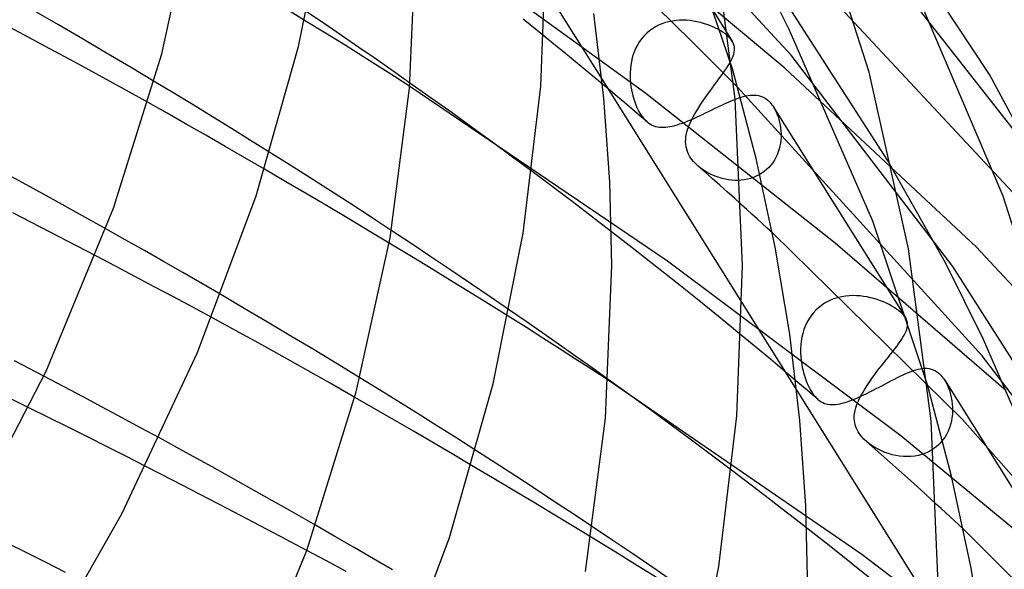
# Model space of a CAD drawing. Header units: millimetres. Extents: x -305 to 305, y -173 to 291.
# Tile 83 of 95: x 204 to 234, y 122 to 139. Entities that reach past the tile are written whole.
import ezdxf

# ---------------------------------------------------------------- set-up
doc = ezdxf.new("R2010")
doc.units = ezdxf.units.MM
doc.layers.add('HIDDEN', color=7, linetype='Continuous')
doc.layers.add('THICK', color=7, linetype='Continuous')

msp = doc.modelspace()

# ---------------------------------------------------------------- linework, layer by layer
at = {"layer": 'HIDDEN'}
for p, q in [((227.486, 137.642), (220.039, 145.726)), ((221.711, 144.408), (225.683, 138.074)), ((227.29, 137.249), (221.462, 142.121)), ((225.687, 137.229), (224.03, 142.148)), ((223.036, 136.478), (216.674, 141.075)), ((235.128, 134.304), (229.717, 141.209)), ((227.43, 138.428), (226.385, 140.525)), ((235.378, 132.258), (227.681, 140.501)), ((230.431, 134.431), (226.581, 140.425)), ((212.594, 138.709), (212.04, 139.048)), ((224.424, 138.085), (223.378, 139.112)), ((219.924, 138.227), (219.282, 138.744)), ((223.743, 138.667), (223.636, 138.639)), ((223.851, 138.689), (223.743, 138.667)), ((223.96, 138.704), (223.851, 138.689)), ((224.069, 138.712), (223.96, 138.704)), ((224.178, 138.714), (224.069, 138.712)), ((224.286, 138.711), (224.178, 138.714)), ((224.393, 138.702), (224.286, 138.711)), ((224.5, 138.687), (224.393, 138.702)), ((224.604, 138.668), (224.5, 138.687)), ((224.707, 138.645), (224.604, 138.668)), ((224.807, 138.617), (224.707, 138.645)), ((223.149, 138.387), (223.065, 138.315)), ((223.239, 138.452), (223.149, 138.387)), ((223.333, 138.51), (223.239, 138.452)), ((223.431, 138.56), (223.333, 138.51)), ((223.532, 138.603), (223.431, 138.56)), ((223.636, 138.639), (223.532, 138.603)), ((224.905, 138.586), (224.807, 138.617)), ((224.999, 138.551), (224.905, 138.586)), ((225.089, 138.514), (224.999, 138.551)), ((225.176, 138.473), (225.089, 138.514)), ((225.258, 138.431), (225.176, 138.473)), ((225.335, 138.386), (225.258, 138.431)), ((225.407, 138.341), (225.335, 138.386)), ((225.472, 138.293), (225.407, 138.341)), ((229.992, 132.57), (227.43, 138.428)), ((222.849, 138.064), (222.789, 137.97)), ((222.914, 138.153), (222.849, 138.064)), ((222.986, 138.237), (222.914, 138.153)), ((223.065, 138.315), (222.986, 138.237)), ((225.732, 136.78), (224.424, 138.085)), ((225.531, 138.246), (225.472, 138.293)), ((225.563, 138.217), (225.531, 138.246)), ((225.592, 138.188), (225.563, 138.217)), ((225.619, 138.159), (225.592, 138.188)), ((225.643, 138.13), (225.619, 138.159)), ((225.665, 138.102), (225.643, 138.13)), ((225.684, 138.073), (225.665, 138.102)), ((225.714, 138.018), (225.684, 138.073)), ((222.691, 137.77), (222.653, 137.665)), ((222.737, 137.871), (222.691, 137.77)), ((222.789, 137.97), (222.737, 137.871)), ((225.735, 137.964), (225.714, 138.018)), ((225.748, 137.908), (225.735, 137.964)), ((225.744, 137.736), (225.752, 137.795)), ((225.754, 137.852), (225.748, 137.908)), ((225.752, 137.795), (225.754, 137.852)), ((222.596, 137.45), (222.577, 137.34)), ((222.621, 137.559), (222.596, 137.45)), ((222.653, 137.665), (222.621, 137.559)), ((225.607, 137.409), (225.646, 137.48)), ((225.646, 137.48), (225.679, 137.547)), ((225.679, 137.547), (225.707, 137.612)), ((225.707, 137.612), (225.728, 137.675)), ((225.728, 137.675), (225.744, 137.736)), ((232.439, 131.179), (227.486, 137.642)), ((222.564, 137.23), (222.557, 137.119)), ((222.577, 137.34), (222.564, 137.23)), ((225.403, 137.096), (225.461, 137.179)), ((225.461, 137.179), (225.515, 137.259)), ((225.515, 137.259), (225.564, 137.336)), ((225.564, 137.336), (225.607, 137.409)), ((233.147, 131.783), (227.29, 137.249)), ((208.586, 136.481), (207.991, 136.84)), ((221.699, 136.898), (225.989, 130.058)), ((222.557, 137.119), (222.555, 137.008)), ((222.555, 137.008), (222.559, 136.897)), ((222.559, 136.897), (222.568, 136.788)), ((225.209, 136.829), (225.277, 136.92)), ((225.277, 136.92), (225.342, 137.009)), ((225.342, 137.009), (225.403, 137.096)), ((223.706, 131.351), (215.81, 136.691)), ((216.466, 136.333), (215.818, 136.791)), ((221.943, 136.566), (221.714, 136.756)), ((222.17, 136.375), (221.943, 136.566)), ((222.568, 136.788), (222.582, 136.68)), ((222.582, 136.68), (222.598, 136.585)), ((222.598, 136.585), (222.617, 136.491)), ((224.926, 136.441), (224.997, 136.539)), ((224.997, 136.539), (225.068, 136.637)), ((225.068, 136.637), (225.14, 136.734)), ((225.14, 136.734), (225.209, 136.829)), ((233.338, 128.457), (225.848, 136.662)), ((209.179, 136.122), (208.586, 136.481)), ((217.106, 135.877), (216.466, 136.333)), ((222.397, 136.183), (222.17, 136.375)), ((222.617, 136.491), (222.64, 136.398)), ((222.64, 136.398), (222.667, 136.307)), ((222.667, 136.307), (222.697, 136.217)), ((228.836, 131.897), (223.036, 136.478)), ((224.72, 136.143), (224.786, 136.242)), ((224.786, 136.242), (224.855, 136.342)), ((224.855, 136.342), (224.926, 136.441)), ((225.571, 136.212), (225.652, 136.247)), ((225.652, 136.247), (225.732, 136.28)), ((225.732, 136.28), (225.81, 136.31)), ((225.81, 136.31), (225.886, 136.337)), ((225.886, 136.337), (225.96, 136.361)), ((225.96, 136.361), (226.032, 136.382)), ((226.032, 136.382), (226.103, 136.399)), ((226.103, 136.399), (226.171, 136.412)), ((226.171, 136.412), (226.239, 136.421)), ((226.239, 136.421), (226.304, 136.426)), ((226.304, 136.426), (226.369, 136.425)), ((226.369, 136.425), (226.431, 136.42)), ((226.431, 136.42), (226.492, 136.409)), ((226.492, 136.409), (226.552, 136.392)), ((226.552, 136.392), (226.61, 136.37)), ((226.61, 136.37), (226.666, 136.341)), ((226.666, 136.341), (226.721, 136.306)), ((226.721, 136.306), (226.773, 136.265)), ((226.773, 136.265), (226.806, 136.235)), ((226.806, 136.235), (226.837, 136.203)), ((208.384, 135.868), (207.804, 136.193)), ((209.77, 135.761), (209.179, 136.122)), ((222.624, 135.992), (222.397, 136.183)), ((222.849, 135.8), (222.624, 135.992)), ((222.697, 136.217), (222.73, 136.13)), ((222.73, 136.13), (222.767, 136.046)), ((222.767, 136.046), (222.806, 135.966)), ((222.806, 135.966), (222.846, 135.891)), ((224.539, 135.85), (224.595, 135.947)), ((224.595, 135.947), (224.656, 136.044)), ((224.656, 136.044), (224.72, 136.143)), ((224.957, 135.922), (225.049, 135.966)), ((225.049, 135.966), (225.139, 136.01)), ((225.139, 136.01), (225.228, 136.053)), ((225.228, 136.053), (225.316, 136.095)), ((225.316, 136.095), (225.402, 136.135)), ((225.402, 136.135), (225.487, 136.175)), ((225.487, 136.175), (225.571, 136.212)), ((226.837, 136.203), (226.868, 136.168)), ((226.868, 136.168), (226.897, 136.131)), ((226.897, 136.131), (226.925, 136.092)), ((226.925, 136.092), (226.952, 136.051)), ((226.951, 136.053), (230.984, 129.622)), ((226.952, 136.051), (226.991, 135.983)), ((226.991, 135.983), (227.027, 135.911)), ((208.971, 135.535), (208.384, 135.868)), ((210.357, 135.399), (209.77, 135.761)), ((217.735, 135.424), (217.106, 135.877)), ((222.846, 135.891), (222.889, 135.823)), ((223.075, 135.608), (222.849, 135.8)), ((222.889, 135.823), (222.934, 135.76)), ((222.934, 135.76), (222.98, 135.703)), ((222.98, 135.703), (223.029, 135.651)), ((223.029, 135.651), (223.079, 135.605)), ((224.241, 135.601), (224.327, 135.635)), ((224.327, 135.635), (224.414, 135.671)), ((224.395, 135.569), (224.438, 135.662)), ((224.414, 135.671), (224.503, 135.709)), ((224.438, 135.662), (224.486, 135.755)), ((224.486, 135.755), (224.539, 135.85)), ((224.503, 135.709), (224.592, 135.749)), ((224.592, 135.749), (224.683, 135.791)), ((224.683, 135.791), (224.774, 135.834)), ((224.774, 135.834), (224.865, 135.877)), ((224.865, 135.877), (224.957, 135.922)), ((227.027, 135.911), (227.06, 135.835)), ((227.06, 135.835), (227.089, 135.756)), ((227.089, 135.756), (227.114, 135.674)), ((227.114, 135.674), (227.135, 135.589)), ((209.565, 135.196), (208.971, 135.535)), ((210.942, 135.037), (210.357, 135.399)), ((218.353, 134.975), (217.735, 135.424)), ((223.079, 135.605), (223.127, 135.567)), ((223.127, 135.567), (223.178, 135.535)), ((223.178, 135.535), (223.229, 135.507)), ((223.229, 135.507), (223.282, 135.485)), ((223.282, 135.485), (223.337, 135.467)), ((223.337, 135.467), (223.394, 135.454)), ((223.394, 135.454), (223.452, 135.445)), ((223.452, 135.445), (223.513, 135.44)), ((223.513, 135.44), (223.575, 135.44)), ((223.575, 135.44), (223.64, 135.444)), ((223.64, 135.444), (223.707, 135.451)), ((223.707, 135.451), (223.776, 135.462)), ((223.776, 135.462), (223.848, 135.477)), ((223.848, 135.477), (223.922, 135.496)), ((223.922, 135.496), (223.999, 135.517)), ((223.999, 135.517), (224.078, 135.542)), ((224.078, 135.542), (224.158, 135.57)), ((224.158, 135.57), (224.241, 135.601)), ((224.298, 135.299), (224.324, 135.388)), ((224.324, 135.388), (224.357, 135.478)), ((224.357, 135.478), (224.395, 135.569)), ((227.135, 135.589), (227.152, 135.503)), ((227.152, 135.503), (227.165, 135.414)), ((227.165, 135.414), (227.173, 135.324)), ((210.163, 134.853), (209.565, 135.196)), ((211.525, 134.673), (210.942, 135.037)), ((224.257, 134.995), (224.259, 135.067)), ((224.259, 135.067), (224.266, 135.139)), ((224.266, 135.139), (224.278, 135.211)), ((224.278, 135.211), (224.298, 135.299)), ((227.169, 135.051), (227.158, 134.959)), ((227.176, 135.142), (227.169, 135.051)), ((227.173, 135.324), (227.177, 135.234)), ((227.177, 135.234), (227.176, 135.142)), ((210.764, 134.506), (210.163, 134.853)), ((218.958, 134.531), (218.353, 134.975)), ((224.261, 134.922), (224.257, 134.995)), ((224.271, 134.847), (224.261, 134.922)), ((224.289, 134.771), (224.271, 134.847)), ((224.314, 134.695), (224.289, 134.771)), ((227.119, 134.778), (227.091, 134.689)), ((227.141, 134.868), (227.119, 134.778)), ((227.158, 134.959), (227.141, 134.868)), ((211.366, 134.157), (210.764, 134.506)), ((219.556, 134.088), (218.958, 134.531)), ((224.348, 134.617), (224.314, 134.695)), ((224.39, 134.541), (224.348, 134.617)), ((224.439, 134.468), (224.39, 134.541)), ((224.496, 134.397), (224.439, 134.468)), ((226.973, 134.436), (226.922, 134.358)), ((227.018, 134.518), (226.973, 134.436)), ((227.057, 134.602), (227.018, 134.518)), ((227.091, 134.689), (227.057, 134.602)), ((232.207, 131.292), (230.431, 134.431)), ((224.559, 134.328), (224.496, 134.397)), ((224.63, 134.261), (224.559, 134.328)), ((224.855, 134.063), (224.63, 134.261)), ((224.704, 134.2), (224.635, 134.257)), ((224.777, 134.147), (224.704, 134.2)), ((224.855, 134.096), (224.777, 134.147)), ((226.735, 134.147), (226.663, 134.088)), ((226.803, 134.213), (226.735, 134.147)), ((226.865, 134.284), (226.803, 134.213)), ((226.922, 134.358), (226.865, 134.284)), ((224.935, 134.049), (224.855, 134.096)), ((225.08, 133.865), (224.855, 134.063)), ((225.019, 134.006), (224.935, 134.049)), ((225.106, 133.967), (225.019, 134.006)), ((225.303, 133.666), (225.08, 133.865)), ((225.195, 133.932), (225.106, 133.967)), ((225.286, 133.901), (225.195, 133.932)), ((225.379, 133.874), (225.286, 133.901)), ((225.473, 133.853), (225.379, 133.874)), ((225.569, 133.836), (225.473, 133.853)), ((225.665, 133.824), (225.569, 133.836)), ((225.762, 133.818), (225.665, 133.824)), ((225.956, 133.823), (225.859, 133.818)), ((226.052, 133.834), (225.956, 133.823)), ((226.147, 133.852), (226.052, 133.834)), ((226.239, 133.875), (226.147, 133.852)), ((226.33, 133.905), (226.239, 133.875)), ((226.419, 133.942), (226.33, 133.905)), ((226.504, 133.984), (226.419, 133.942)), ((226.586, 134.033), (226.504, 133.984)), ((226.663, 134.088), (226.586, 134.033)), ((225.526, 133.468), (225.303, 133.666)), ((225.859, 133.818), (225.762, 133.818)), ((225.748, 133.269), (225.526, 133.468)), ((225.97, 133.07), (225.748, 133.269)), ((207.103, 132.002), (206.512, 132.334)), ((231.664, 127.564), (229.992, 132.57)), ((215.856, 131.883), (215.248, 132.284)), ((222.664, 131.722), (221.99, 132.245)), ((232.733, 126.501), (226.913, 132.213)), ((207.692, 131.668), (207.103, 132.002)), ((215.861, 131.488), (215.181, 131.898)), ((216.462, 131.48), (215.856, 131.883)), ((223.334, 131.197), (222.664, 131.722)), ((234.06, 127.388), (228.836, 131.897)), ((241.011, 123.34), (233.147, 131.783)), ((206.8, 131.197), (206.198, 131.512)), ((208.279, 131.333), (207.692, 131.668)), ((216.517, 131.09), (215.861, 131.488)), ((217.067, 131.075), (216.462, 131.48)), ((207.398, 130.881), (206.8, 131.197)), ((208.864, 130.998), (208.279, 131.333)), ((223.998, 130.671), (223.334, 131.197)), ((230.846, 126.01), (223.706, 131.351)), ((233.37, 128.947), (232.207, 131.292)), ((236.365, 125.012), (232.439, 131.179)), ((207.993, 130.566), (207.398, 130.881)), ((209.447, 130.661), (208.864, 130.998)), ((217.145, 130.706), (216.517, 131.09)), ((217.669, 130.668), (217.067, 131.075)), ((208.584, 130.251), (207.993, 130.566)), ((210.027, 130.324), (209.447, 130.661)), ((217.741, 130.34), (217.145, 130.706)), ((218.269, 130.26), (217.669, 130.668)), ((224.658, 130.144), (223.998, 130.671)), ((209.17, 129.936), (208.584, 130.251)), ((218.303, 129.992), (217.741, 130.34)), ((218.864, 129.852), (218.269, 130.26)), ((228.82, 130.203), (228.714, 130.163)), ((228.929, 130.235), (228.82, 130.203)), ((229.039, 130.26), (228.929, 130.235)), ((229.151, 130.277), (229.039, 130.26)), ((229.263, 130.288), (229.151, 130.277)), ((229.374, 130.292), (229.263, 130.288)), ((229.486, 130.29), (229.374, 130.292)), ((229.596, 130.282), (229.486, 130.29)), ((229.705, 130.269), (229.596, 130.282)), ((229.812, 130.251), (229.705, 130.269)), ((229.918, 130.228), (229.812, 130.251)), ((230.021, 130.201), (229.918, 130.228)), ((209.752, 129.621), (209.17, 129.936)), ((218.826, 129.666), (218.303, 129.992)), ((225.312, 129.614), (224.658, 130.144)), ((228.325, 129.924), (228.24, 129.846)), ((228.415, 129.996), (228.325, 129.924)), ((228.511, 130.06), (228.415, 129.996)), ((228.611, 130.115), (228.511, 130.06)), ((228.714, 130.163), (228.611, 130.115)), ((230.121, 130.17), (230.021, 130.201)), ((230.218, 130.136), (230.121, 130.17)), ((230.312, 130.099), (230.218, 130.136)), ((230.402, 130.059), (230.312, 130.099)), ((230.488, 130.017), (230.402, 130.059)), ((230.568, 129.973), (230.488, 130.017)), ((230.644, 129.928), (230.568, 129.973)), ((230.714, 129.883), (230.644, 129.928)), ((225.961, 129.084), (225.312, 129.614)), ((228.091, 129.669), (228.026, 129.571)), ((228.162, 129.761), (228.091, 129.669)), ((228.24, 129.846), (228.162, 129.761)), ((230.777, 129.836), (230.714, 129.883)), ((230.833, 129.791), (230.777, 129.836)), ((230.865, 129.762), (230.833, 129.791)), ((230.895, 129.733), (230.865, 129.762)), ((230.921, 129.704), (230.895, 129.733)), ((230.945, 129.676), (230.921, 129.704)), ((230.966, 129.648), (230.945, 129.676)), ((230.984, 129.621), (230.966, 129.648)), ((231.013, 129.569), (230.984, 129.621)), ((227.92, 129.362), (227.878, 129.252)), ((227.969, 129.469), (227.92, 129.362)), ((228.026, 129.571), (227.969, 129.469)), ((231.032, 129.518), (231.013, 129.569)), ((231.023, 129.259), (231.038, 129.312)), ((231.044, 129.466), (231.032, 129.518)), ((231.038, 129.312), (231.046, 129.364)), ((231.048, 129.416), (231.044, 129.466)), ((231.046, 129.364), (231.048, 129.416)), ((227.817, 129.023), (227.797, 128.905)), ((227.844, 129.139), (227.817, 129.023)), ((227.878, 129.252), (227.844, 129.139)), ((230.868, 128.956), (230.91, 129.022)), ((230.91, 129.022), (230.946, 129.085)), ((230.946, 129.085), (230.977, 129.145)), ((230.977, 129.145), (231.003, 129.203)), ((231.003, 129.203), (231.023, 129.259)), ((227.783, 128.787), (227.777, 128.667)), ((227.797, 128.905), (227.783, 128.787)), ((230.658, 128.664), (230.717, 128.741)), ((230.717, 128.741), (230.771, 128.815)), ((230.771, 128.815), (230.822, 128.887)), ((230.822, 128.887), (230.868, 128.956)), ((235.952, 122.998), (233.37, 128.947)), ((227.777, 128.667), (227.776, 128.548)), ((227.776, 128.548), (227.782, 128.429)), ((227.782, 128.429), (227.793, 128.311)), ((230.396, 128.329), (230.464, 128.416)), ((230.464, 128.416), (230.531, 128.501)), ((230.531, 128.501), (230.596, 128.584)), ((230.596, 128.584), (230.658, 128.664)), ((238.287, 121.945), (233.338, 128.457)), ((227.793, 128.311), (227.809, 128.194)), ((227.809, 128.194), (227.828, 128.094)), ((227.828, 128.094), (227.85, 127.996)), ((230.184, 128.06), (230.255, 128.151)), ((230.255, 128.151), (230.326, 128.241)), ((230.326, 128.241), (230.396, 128.329)), ((205.215, 127.511), (204.615, 127.826)), ((227.464, 127.833), (227.294, 127.977)), ((227.634, 127.69), (227.464, 127.833)), ((227.85, 127.996), (227.875, 127.9)), ((227.875, 127.9), (227.904, 127.807)), ((227.904, 127.807), (227.936, 127.716)), ((229.979, 127.787), (230.046, 127.877)), ((230.046, 127.877), (230.114, 127.968)), ((230.114, 127.968), (230.184, 128.06)), ((230.741, 127.788), (230.828, 127.83)), ((230.828, 127.83), (230.913, 127.871)), ((230.913, 127.871), (230.997, 127.908)), ((230.997, 127.908), (231.078, 127.943)), ((231.078, 127.943), (231.156, 127.974)), ((231.156, 127.974), (231.233, 128.001)), ((231.233, 128.001), (231.307, 128.024)), ((231.307, 128.024), (231.378, 128.043)), ((231.378, 128.043), (231.448, 128.057)), ((231.448, 128.057), (231.516, 128.067)), ((231.516, 128.067), (231.581, 128.071)), ((231.581, 128.071), (231.646, 128.07)), ((231.646, 128.07), (231.709, 128.062)), ((231.709, 128.062), (231.771, 128.048)), ((231.771, 128.048), (231.832, 128.028)), ((231.832, 128.028), (231.892, 127.999)), ((231.892, 127.999), (231.95, 127.963)), ((231.95, 127.963), (232.007, 127.919)), ((232.007, 127.919), (232.039, 127.889)), ((232.039, 127.889), (232.071, 127.857)), ((232.071, 127.857), (232.101, 127.822)), ((232.101, 127.822), (232.131, 127.784)), ((205.81, 127.196), (205.215, 127.511)), ((214.885, 127.411), (214.288, 127.778)), ((229.649, 122.376), (221.887, 127.704)), ((222.543, 127.262), (221.888, 127.733)), ((227.804, 127.547), (227.634, 127.69)), ((227.973, 127.403), (227.804, 127.547)), ((227.936, 127.716), (227.97, 127.629)), ((227.97, 127.629), (228.007, 127.546)), ((228.007, 127.546), (228.045, 127.468)), ((229.738, 127.431), (229.793, 127.518)), ((229.793, 127.518), (229.852, 127.607)), ((229.852, 127.607), (229.914, 127.697)), ((229.914, 127.697), (229.979, 127.787)), ((230.09, 127.449), (230.185, 127.498)), ((230.185, 127.498), (230.28, 127.548)), ((230.28, 127.548), (230.374, 127.598)), ((230.374, 127.598), (230.469, 127.648)), ((230.469, 127.648), (230.561, 127.696)), ((230.561, 127.696), (230.652, 127.743)), ((230.652, 127.743), (230.741, 127.788)), ((232.131, 127.784), (232.16, 127.744)), ((232.16, 127.744), (232.188, 127.702)), ((232.186, 127.705), (236.288, 121.163)), ((232.188, 127.702), (232.231, 127.626)), ((232.231, 127.626), (232.271, 127.545)), ((232.271, 127.545), (232.307, 127.459)), ((206.401, 126.881), (205.81, 127.196)), ((215.48, 127.043), (214.885, 127.411)), ((223.186, 126.796), (222.543, 127.262)), ((227.659, 127.395), (231.995, 120.48)), ((228.142, 127.259), (227.973, 127.403)), ((228.045, 127.468), (228.086, 127.395)), ((228.086, 127.395), (228.128, 127.327)), ((228.128, 127.327), (228.173, 127.264)), ((228.31, 127.116), (228.142, 127.259)), ((228.173, 127.264), (228.219, 127.206)), ((228.219, 127.206), (228.266, 127.156)), ((229.533, 127.177), (229.622, 127.217)), ((229.594, 127.177), (229.638, 127.261)), ((229.622, 127.217), (229.713, 127.259)), ((229.638, 127.261), (229.686, 127.345)), ((229.686, 127.345), (229.738, 127.431)), ((229.713, 127.259), (229.805, 127.304)), ((229.805, 127.304), (229.899, 127.351)), ((229.899, 127.351), (229.994, 127.399)), ((229.994, 127.399), (230.09, 127.449)), ((232.307, 127.459), (232.339, 127.368)), ((232.339, 127.368), (232.367, 127.274)), ((232.367, 127.274), (232.389, 127.177)), ((214.727, 126.842), (214.131, 127.183)), ((216.072, 126.674), (215.48, 127.043)), ((228.266, 127.156), (228.315, 127.111)), ((228.315, 127.111), (228.361, 127.076)), ((228.361, 127.076), (228.407, 127.046)), ((228.407, 127.046), (228.456, 127.02)), ((228.456, 127.02), (228.505, 126.999)), ((228.505, 126.999), (228.557, 126.983)), ((228.557, 126.983), (228.61, 126.971)), ((228.61, 126.971), (228.666, 126.963)), ((228.666, 126.963), (228.724, 126.959)), ((228.724, 126.959), (228.784, 126.96)), ((228.784, 126.96), (228.847, 126.965)), ((228.847, 126.965), (228.913, 126.973)), ((228.913, 126.973), (228.981, 126.986)), ((228.981, 126.986), (229.052, 127.003)), ((229.052, 127.003), (229.126, 127.023)), ((229.126, 127.023), (229.202, 127.047)), ((229.202, 127.047), (229.281, 127.074)), ((229.281, 127.074), (229.362, 127.105)), ((229.362, 127.105), (229.447, 127.14)), ((229.447, 127.14), (229.533, 127.177)), ((229.463, 126.857), (229.489, 126.935)), ((229.489, 126.935), (229.519, 127.015)), ((229.519, 127.015), (229.554, 127.095)), ((229.554, 127.095), (229.594, 127.177)), ((232.389, 127.177), (232.407, 127.077)), ((232.407, 127.077), (232.419, 126.976)), ((232.419, 126.976), (232.426, 126.872)), ((204.754, 126.566), (204.155, 126.862)), ((206.988, 126.567), (206.401, 126.881)), ((215.324, 126.496), (214.727, 126.842)), ((216.662, 126.304), (216.072, 126.674)), ((223.816, 126.335), (223.186, 126.796)), ((229.417, 126.572), (229.42, 126.623)), ((229.42, 126.623), (229.425, 126.675)), ((229.425, 126.675), (229.433, 126.727)), ((229.433, 126.727), (229.443, 126.779)), ((229.443, 126.779), (229.463, 126.857)), ((232.421, 126.662), (232.409, 126.557)), ((232.426, 126.768), (232.421, 126.662)), ((232.426, 126.872), (232.426, 126.768)), ((205.353, 126.269), (204.754, 126.566)), ((207.571, 126.253), (206.988, 126.567)), ((215.923, 126.149), (215.324, 126.496)), ((217.248, 125.933), (216.662, 126.304)), ((224.436, 125.877), (223.816, 126.335)), ((229.418, 126.521), (229.417, 126.572)), ((229.422, 126.467), (229.418, 126.521)), ((229.431, 126.408), (229.422, 126.467)), ((229.446, 126.345), (229.431, 126.408)), ((229.467, 126.277), (229.446, 126.345)), ((232.364, 126.348), (232.331, 126.246)), ((232.39, 126.452), (232.364, 126.348)), ((232.409, 126.557), (232.39, 126.452)), ((239.819, 118.492), (232.733, 126.501)), ((205.95, 125.971), (205.353, 126.269)), ((208.149, 125.94), (207.571, 126.253)), ((216.52, 125.8), (215.923, 126.149)), ((229.497, 126.206), (229.467, 126.277)), ((229.536, 126.132), (229.497, 126.206)), ((229.585, 126.057), (229.536, 126.132)), ((229.642, 125.983), (229.585, 126.057)), ((229.71, 125.909), (229.642, 125.983)), ((237.246, 120.712), (230.846, 126.01)), ((232.243, 126.05), (232.187, 125.957)), ((232.291, 126.147), (232.243, 126.05)), ((232.331, 126.246), (232.291, 126.147)), ((206.546, 125.672), (205.95, 125.971)), ((217.114, 125.451), (216.52, 125.8)), ((217.834, 125.561), (217.248, 125.933)), ((225.051, 125.417), (224.436, 125.877)), ((229.788, 125.836), (229.71, 125.909)), ((229.868, 125.77), (229.788, 125.836)), ((230.151, 125.516), (229.788, 125.836)), ((229.955, 125.707), (229.868, 125.77)), ((230.048, 125.648), (229.955, 125.707)), ((231.974, 125.709), (231.889, 125.639)), ((232.052, 125.786), (231.974, 125.709)), ((232.123, 125.869), (232.052, 125.786)), ((232.187, 125.957), (232.123, 125.869)), ((207.14, 125.372), (206.546, 125.672)), ((217.704, 125.103), (217.114, 125.451)), ((225.663, 124.957), (225.051, 125.417)), ((230.146, 125.594), (230.048, 125.648)), ((230.248, 125.544), (230.146, 125.594)), ((230.512, 125.196), (230.151, 125.516)), ((230.355, 125.5), (230.248, 125.544)), ((230.464, 125.461), (230.355, 125.5)), ((230.576, 125.429), (230.464, 125.461)), ((230.69, 125.403), (230.576, 125.429)), ((230.805, 125.385), (230.69, 125.403)), ((230.921, 125.374), (230.805, 125.385)), ((231.268, 125.387), (231.153, 125.374)), ((231.381, 125.408), (231.268, 125.387)), ((231.49, 125.437), (231.381, 125.408)), ((231.597, 125.475), (231.49, 125.437)), ((231.699, 125.521), (231.597, 125.475)), ((231.797, 125.576), (231.699, 125.521)), ((231.889, 125.639), (231.797, 125.576)), ((207.732, 125.072), (207.14, 125.372)), ((230.872, 124.875), (230.512, 125.196)), ((231.038, 125.37), (230.921, 125.374)), ((231.153, 125.374), (231.038, 125.37)), ((231.23, 124.554), (230.872, 124.875)), ((231.586, 124.232), (231.23, 124.554)), ((231.94, 123.91), (231.586, 124.232)), ((213.523, 122.932), (212.931, 123.271)), ((222.025, 122.809), (221.409, 123.222)), ((228.649, 122.649), (227.966, 123.186)), ((239.475, 116.456), (232.76, 123.156)), ((204.088, 122.43), (203.49, 122.728)), ((214.112, 122.591), (213.523, 122.932)), ((222.095, 122.459), (221.362, 122.907)), ((222.638, 122.394), (222.025, 122.809)), ((204.684, 122.131), (204.088, 122.43)), ((213.263, 122.181), (212.66, 122.504)), ((214.699, 122.249), (214.112, 122.591)), ((222.782, 122.035), (222.095, 122.459)), ((223.248, 121.979), (222.638, 122.394)), ((229.327, 122.11), (228.649, 122.649)), ((236.677, 117.052), (229.649, 122.376)), ((205.279, 121.831), (204.684, 122.131)), ((213.863, 121.858), (213.263, 122.181)), ((215.284, 121.906), (214.699, 122.249)), ((229.999, 121.57), (229.327, 122.11)), ((223.418, 121.64), (222.782, 122.035)), ((223.854, 121.563), (223.248, 121.979))]:
    msp.add_line(p, q, dxfattribs=at)
at = {"layer": 'THICK'}
for p, q in [((233.554, 137.049), (229.402, 143.36)), ((229.871, 137.121), (228.049, 142.816)), ((208.223, 137.687), (209.231, 142.273)), ((212.408, 137.914), (213.307, 142.4)), ((225.776, 136.301), (225.093, 141.445)), ((215.804, 136.632), (216, 141.17)), ((219.823, 136.695), (220, 141.17)), ((233.975, 133.333), (231.146, 139.97)), ((219.98, 139.641), (221.699, 136.898)), ((205.057, 138.572), (204.314, 139.001)), ((213.19, 138.61), (212.654, 138.974)), ((204.024, 138.256), (203.247, 138.669)), ((213.234, 138.315), (212.594, 138.709)), ((221.756, 136.334), (221.448, 138.922)), ((205.796, 138.141), (205.057, 138.572)), ((213.723, 138.246), (213.19, 138.61)), ((204.794, 137.843), (204.024, 138.256)), ((206.531, 137.709), (205.796, 138.141)), ((213.83, 137.946), (213.234, 138.315)), ((214.253, 137.882), (213.723, 138.246)), ((220.225, 137.983), (219.924, 138.227)), ((205.555, 137.431), (204.794, 137.843)), ((211.106, 133.345), (212.408, 137.914)), ((214.378, 137.603), (213.83, 137.946)), ((214.779, 137.518), (214.253, 137.882)), ((220.525, 137.738), (220.225, 137.983)), ((220.824, 137.493), (220.525, 137.738)), ((207.263, 137.275), (206.531, 137.709)), ((206.745, 132.967), (208.223, 137.687)), ((214.873, 137.29), (214.378, 137.603)), ((215.301, 137.154), (214.779, 137.518)), ((221.122, 137.248), (220.824, 137.493)), ((206.308, 137.02), (205.555, 137.431)), ((207.991, 136.84), (207.263, 137.275)), ((215.341, 136.991), (214.873, 137.29)), ((215.818, 136.791), (215.301, 137.154)), ((221.418, 137.002), (221.122, 137.248)), ((226.416, 134.484), (225.687, 137.229)), ((207.053, 136.611), (206.308, 137.02)), ((215.81, 136.691), (215.341, 136.991)), ((221.714, 136.756), (221.418, 137.002)), ((231.075, 131.722), (229.871, 137.121)), ((237.018, 130.631), (233.554, 137.049)), ((207.804, 136.193), (207.053, 136.611)), ((215.21, 132.064), (215.804, 136.632)), ((219.288, 132.203), (219.823, 136.695)), ((225.751, 136.76), (225.732, 136.78)), ((225.77, 136.741), (225.751, 136.76)), ((225.79, 136.721), (225.77, 136.741)), ((225.809, 136.702), (225.79, 136.721)), ((225.829, 136.682), (225.809, 136.702)), ((225.848, 136.662), (225.829, 136.682)), ((221.939, 133.771), (221.756, 136.334)), ((226, 131.211), (225.776, 136.301)), ((212.147, 134.282), (211.525, 134.673)), ((226.999, 131.77), (226.416, 134.484)), ((204.076, 133.682), (203.245, 134.133)), ((212.019, 133.775), (211.366, 134.157)), ((212.766, 133.89), (212.147, 134.282)), ((213.384, 133.495), (212.766, 133.89)), ((219.966, 133.782), (219.556, 134.088)), ((204.895, 133.233), (204.076, 133.682)), ((212.668, 133.394), (212.019, 133.775)), ((220.375, 133.476), (219.966, 133.782)), ((222, 131.21), (221.939, 133.771)), ((205.706, 132.784), (204.895, 133.233)), ((209.315, 128.553), (211.106, 133.345)), ((213.312, 133.014), (212.668, 133.394)), ((214.005, 133.095), (213.384, 133.495)), ((220.781, 133.169), (220.375, 133.476)), ((235.829, 127.518), (233.975, 133.333)), ((204.687, 127.98), (206.745, 132.967)), ((213.946, 132.637), (213.312, 133.014)), ((214.626, 132.691), (214.005, 133.095)), ((221.186, 132.861), (220.781, 133.169)), ((226.128, 132.927), (225.97, 133.07)), ((226.286, 132.785), (226.128, 132.927)), ((204.513, 132.386), (203.662, 132.822)), ((206.512, 132.334), (205.706, 132.784)), ((214.57, 132.264), (213.946, 132.637)), ((215.248, 132.284), (214.626, 132.691)), ((221.589, 132.553), (221.186, 132.861)), ((226.443, 132.642), (226.286, 132.785)), ((226.6, 132.499), (226.443, 132.642)), ((205.358, 131.95), (204.513, 132.386)), ((221.99, 132.245), (221.589, 132.553)), ((226.757, 132.356), (226.6, 132.499)), ((226.913, 132.213), (226.757, 132.356)), ((214.176, 127.349), (215.21, 132.064)), ((215.181, 131.898), (214.57, 132.264)), ((218.364, 127.594), (219.288, 132.203)), ((206.198, 131.512), (205.358, 131.95)), ((227.442, 129.11), (226.999, 131.77)), ((231.771, 126.46), (231.075, 131.722)), ((221.799, 126.549), (222, 131.21)), ((225.819, 126.618), (226, 131.211)), ((210.746, 129.903), (210.027, 130.324)), ((211.461, 129.481), (210.746, 129.903)), ((225.989, 130.058), (227.659, 127.395)), ((210.476, 129.228), (209.752, 129.621)), ((219.382, 129.317), (218.826, 129.666)), ((219.379, 129.497), (218.864, 129.852)), ((212.173, 129.057), (211.461, 129.481)), ((219.89, 129.143), (219.379, 129.497)), ((219.887, 128.995), (219.382, 129.317)), ((211.192, 128.835), (210.476, 129.228)), ((212.881, 128.633), (212.173, 129.057)), ((220.397, 128.789), (219.89, 129.143)), ((226.185, 128.9), (225.961, 129.084)), ((227.753, 126.472), (227.442, 129.11)), ((211.906, 128.44), (211.192, 128.835)), ((220.388, 128.675), (219.887, 128.995)), ((220.899, 128.435), (220.397, 128.789)), ((226.408, 128.715), (226.185, 128.9)), ((226.63, 128.531), (226.408, 128.715)), ((207.001, 123.618), (209.315, 128.553)), ((212.635, 128.033), (211.906, 128.44)), ((213.586, 128.206), (212.881, 128.633)), ((220.889, 128.352), (220.388, 128.675)), ((221.397, 128.083), (220.899, 128.435)), ((226.852, 128.346), (226.63, 128.531)), ((204.615, 127.826), (203.716, 128.295)), ((214.288, 127.778), (213.586, 128.206)), ((221.388, 128.029), (220.889, 128.352)), ((227.073, 128.162), (226.852, 128.346)), ((227.294, 127.977), (227.073, 128.162)), ((201.932, 122.695), (204.687, 127.98)), ((213.378, 127.613), (212.635, 128.033)), ((221.887, 127.704), (221.388, 128.029)), ((221.888, 127.733), (221.397, 128.083)), ((214.131, 127.183), (213.378, 127.613)), ((217.027, 122.9), (218.364, 127.594)), ((232.399, 124.771), (231.664, 127.564)), ((204.155, 126.862), (203.22, 127.319)), ((212.657, 122.498), (214.176, 127.349)), ((225.27, 122.006), (225.819, 126.618)), ((221.189, 121.855), (221.799, 126.549)), ((227.938, 123.861), (227.753, 126.472)), ((232, 121.251), (231.771, 126.46)), ((208.962, 125.496), (208.149, 125.94)), ((209.765, 125.054), (208.962, 125.496)), ((218.428, 125.179), (217.834, 125.561)), ((218.347, 124.722), (217.704, 125.103)), ((219.024, 124.794), (218.428, 125.179)), ((208.567, 124.645), (207.732, 125.072)), ((210.562, 124.611), (209.765, 125.054)), ((219.62, 124.405), (219.024, 124.794)), ((226.051, 124.663), (225.663, 124.957)), ((209.397, 124.217), (208.567, 124.645)), ((211.355, 124.166), (210.562, 124.611)), ((218.98, 124.345), (218.347, 124.722)), ((226.437, 124.369), (226.051, 124.663)), ((232.989, 122.006), (232.399, 124.771)), ((210.222, 123.789), (209.397, 124.217)), ((219.6, 123.973), (218.98, 124.345)), ((220.217, 124.013), (219.62, 124.405)), ((226.822, 124.074), (226.437, 124.369)), ((212.145, 123.72), (211.355, 124.166)), ((220.205, 123.609), (219.6, 123.973)), ((220.814, 123.619), (220.217, 124.013)), ((227.205, 123.778), (226.822, 124.074)), ((232.078, 123.784), (231.94, 123.91)), ((203.929, 118.259), (207.001, 123.618)), ((211.041, 123.361), (210.222, 123.789)), ((212.931, 123.271), (212.145, 123.72)), ((220.793, 123.253), (220.205, 123.609)), ((221.409, 123.222), (220.814, 123.619)), ((227.586, 123.482), (227.205, 123.778)), ((228, 121.251), (227.938, 123.861)), ((232.215, 123.659), (232.078, 123.784)), ((232.351, 123.533), (232.215, 123.659)), ((211.854, 122.932), (211.041, 123.361)), ((227.966, 123.186), (227.586, 123.482)), ((232.488, 123.407), (232.351, 123.533)), ((232.624, 123.282), (232.488, 123.407)), ((232.76, 123.156), (232.624, 123.282)), ((221.362, 122.907), (220.793, 123.253)), ((212.66, 122.504), (211.854, 122.932)), ((215.187, 117.977), (217.027, 122.9)), ((210.545, 117.371), (212.657, 122.498)), ((224.321, 117.274), (225.27, 122.006)), ((233.436, 119.298), (232.989, 122.006))]:
    msp.add_line(p, q, dxfattribs=at)

doc.saveas('drawing.dxf')
